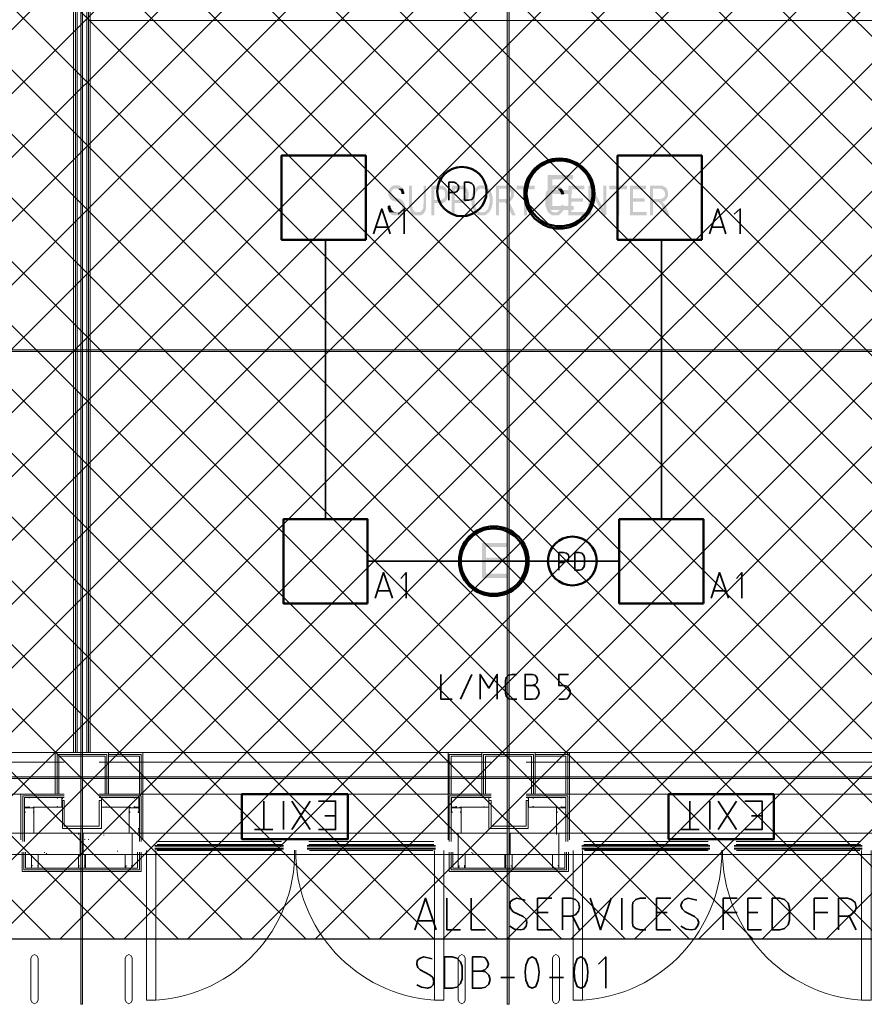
# Model space of a CAD drawing. Header units: millimetres. Extents: x 1.7 to 32.8, y 0.3 to 23.1.
# Tile 13 of 106: x 10 to 12.4, y 0.3 to 3. Entities that reach past the tile are written whole.
import ezdxf

# ---------------------------------------------------------------- set-up
doc = ezdxf.new("R2010")
doc.units = ezdxf.units.MM
doc.layers.add('PDF_Geometry', color=9, linetype='Continuous', true_color=0x808080)
doc.layers.add('PDF_Solid Fills', color=9, linetype='Continuous', true_color=0x808080)

msp = doc.modelspace()

# ---------------------------------------------------------------- hatches: boundary and pattern name
h = msp.add_hatch()
h.set_pattern_fill('ANSI37', color=256, scale=0.04)
h.paths.add_polyline_path([(13.8889, 0.4617), (4.0559, 0.4617), (4.0559, 9.4575), (13.8889, 9.4575)])
at = {"layer": 'PDF_Solid Fills', "transparency": 33554559}
for color, points in [(7, [(11.604, 2.6116), (11.5324, 2.6116), (11.5324, 2.5132), (11.6057, 2.5132), (11.6057, 2.5249), (11.5457, 2.5249), (11.5457, 2.5583), (11.6007, 2.5583), (11.6007, 2.5699), (11.5457, 2.5699), (11.5457, 2.5999), (11.604, 2.5999)]), (256, [(11.1057, 2.5833), (11.1007, 2.5833), (11.099, 2.5816), (11.0957, 2.5816), (11.094, 2.5799), (11.094, 2.5799), (11.0924, 2.5782), (11.0907, 2.5766), (11.089, 2.5749), (11.0874, 2.5733), (11.0874, 2.5716), (11.0874, 2.5716), (11.0857, 2.5683), (11.0857, 2.5666), (11.084, 2.5649), (11.084, 2.5566), (11.0857, 2.5532), (11.0857, 2.5516), (11.0874, 2.5499), (11.0874, 2.5483), (11.089, 2.5466), (11.0907, 2.5449), (11.0924, 2.5432), (11.0924, 2.5416), (11.094, 2.5416), (11.0957, 2.5399), (11.099, 2.5399), (11.1007, 2.5383), (11.1024, 2.5383), (11.1057, 2.5366), (11.109, 2.5366), (11.1107, 2.5349), (11.1124, 2.5349), (11.114, 2.5332), (11.1157, 2.5332), (11.1174, 2.5316), (11.119, 2.5316), (11.1207, 2.5299), (11.1224, 2.5283), (11.1224, 2.5266), (11.124, 2.5232), (11.124, 2.5199), (11.1224, 2.5182), (11.1224, 2.5149), (11.1207, 2.5132), (11.119, 2.5116), (11.1174, 2.5099), (11.1157, 2.5099), (11.1157, 2.5082), (11.1124, 2.5082), (11.1107, 2.5066), (11.0874, 2.5066), (11.089, 2.5049), (11.089, 2.5049), (11.0907, 2.5032), (11.0924, 2.5016), (11.094, 2.5016), (11.094, 2.4999), (11.0974, 2.4999), (11.099, 2.4983), (11.1157, 2.4983), (11.1174, 2.4999), (11.119, 2.4999), (11.1207, 2.5016), (11.1224, 2.5016), (11.124, 2.5032), (11.1257, 2.5049), (11.1257, 2.5066), (11.1274, 2.5082), (11.129, 2.5099), (11.129, 2.5116), (11.1307, 2.5132), (11.1307, 2.5299), (11.129, 2.5316), (11.129, 2.5332), (11.129, 2.5332), (11.1274, 2.5349), (11.1274, 2.5366), (11.1257, 2.5383), (11.124, 2.5399), (11.1224, 2.5416), (11.1207, 2.5432), (11.119, 2.5432), (11.1174, 2.5449), (11.114, 2.5449), (11.1124, 2.5466), (11.109, 2.5466), (11.1074, 2.5483), (11.1024, 2.5483), (11.1007, 2.5499), (11.099, 2.5499), (11.0974, 2.5516), (11.0957, 2.5516), (11.0957, 2.5532), (11.094, 2.5532), (11.094, 2.5549), (11.0924, 2.5566), (11.0924, 2.5616), (11.0924, 2.5649), (11.094, 2.5666), (11.094, 2.5683), (11.0957, 2.5699), (11.0957, 2.5699), (11.0974, 2.5716), (11.099, 2.5716), (11.1007, 2.5733), (11.1257, 2.5733), (11.124, 2.5749), (11.1224, 2.5766), (11.1207, 2.5782), (11.1207, 2.5782), (11.119, 2.5799), (11.1174, 2.5799), (11.1174, 2.5816), (11.114, 2.5816), (11.1124, 2.5833), (11.1074, 2.5833)]), (256, [(11.1507, 2.5816), (11.1424, 2.5816), (11.1424, 2.5332), (11.1424, 2.5232), (11.144, 2.5216), (11.144, 2.5149), (11.1457, 2.5132), (11.1457, 2.5116), (11.1474, 2.5082), (11.1474, 2.5066), (11.1657, 2.5066), (11.164, 2.5082), (11.1607, 2.5082), (11.159, 2.5099), (11.1574, 2.5099), (11.1557, 2.5116), (11.1557, 2.5132), (11.154, 2.5149), (11.1524, 2.5166), (11.1524, 2.5216), (11.1507, 2.5232), (11.1507, 2.5332)]), (256, [(11.1907, 2.5816), (11.184, 2.5816), (11.184, 2.5316), (11.1824, 2.5283), (11.1824, 2.5182), (11.1807, 2.5166), (11.1807, 2.5132), (11.179, 2.5132), (11.1774, 2.5116), (11.1774, 2.5099), (11.1757, 2.5099), (11.174, 2.5082), (11.169, 2.5082), (11.1657, 2.5066), (11.1474, 2.5066), (11.149, 2.5049), (11.1507, 2.5032), (11.1507, 2.5032), (11.1524, 2.5016), (11.154, 2.5016), (11.1557, 2.4999), (11.1574, 2.4999), (11.1574, 2.4983), (11.1757, 2.4983), (11.1774, 2.4999), (11.179, 2.4999), (11.1807, 2.5016), (11.1824, 2.5016), (11.184, 2.5032), (11.184, 2.5049), (11.1857, 2.5066), (11.1874, 2.5082), (11.1874, 2.5099), (11.189, 2.5116), (11.189, 2.5149), (11.1907, 2.5166), (11.1907, 2.5332)]), (256, [(11.229, 2.5816), (11.2057, 2.5816), (11.2057, 2.4983), (11.214, 2.4983), (11.214, 2.5332), (11.239, 2.5332), (11.2407, 2.5349), (11.2424, 2.5349), (11.244, 2.5366), (11.2457, 2.5383), (11.2457, 2.5383), (11.2474, 2.5399), (11.2474, 2.5416), (11.214, 2.5416), (11.214, 2.5716), (11.249, 2.5716), (11.2474, 2.5733), (11.2474, 2.5749), (11.2457, 2.5766), (11.244, 2.5782), (11.2424, 2.5782), (11.2407, 2.5799), (11.239, 2.5799), (11.2374, 2.5816), (11.2307, 2.5816)]), (256, [(11.2857, 2.5816), (11.2624, 2.5816), (11.2624, 2.4983), (11.2707, 2.4983), (11.2707, 2.5332), (11.2957, 2.5332), (11.2974, 2.5349), (11.3007, 2.5349), (11.3024, 2.5366), (11.304, 2.5383), (11.304, 2.5383), (11.3057, 2.5399), (11.3057, 2.5416), (11.2707, 2.5416), (11.2707, 2.5716), (11.3074, 2.5716), (11.3057, 2.5733), (11.304, 2.5749), (11.304, 2.5766), (11.3024, 2.5782), (11.3007, 2.5782), (11.299, 2.5799), (11.2974, 2.5799), (11.2957, 2.5816), (11.289, 2.5816)]), (256, [(11.3474, 2.5833), (11.3424, 2.5833), (11.3407, 2.5816), (11.3373, 2.5816), (11.3357, 2.5799), (11.334, 2.5799), (11.3324, 2.5782), (11.3324, 2.5766), (11.3307, 2.5766), (11.329, 2.5749), (11.3474, 2.5733), (11.3524, 2.5733), (11.354, 2.5716), (11.3557, 2.5716), (11.3574, 2.5699), (11.359, 2.5699), (11.3607, 2.5683), (11.3607, 2.5666), (11.3624, 2.5649), (11.364, 2.5632), (11.364, 2.5616), (11.3657, 2.5599), (11.3657, 2.5583), (11.3674, 2.5566), (11.3674, 2.5516), (11.369, 2.5499), (11.369, 2.5316), (11.3674, 2.5283), (11.3674, 2.5249), (11.3657, 2.5216), (11.3657, 2.5182), (11.364, 2.5166), (11.3624, 2.5149), (11.3624, 2.5132), (11.3607, 2.5116), (11.359, 2.5116), (11.3574, 2.5099), (11.3557, 2.5082), (11.3524, 2.5082), (11.3507, 2.5066), (11.3474, 2.5066), (11.3674, 2.5066), (11.369, 2.5082), (11.369, 2.5099), (11.3707, 2.5116), (11.3724, 2.5132), (11.3724, 2.5149), (11.374, 2.5182), (11.374, 2.5199), (11.3757, 2.5216), (11.3757, 2.5266), (11.3774, 2.5283), (11.3774, 2.5516), (11.3757, 2.5549), (11.3757, 2.5583), (11.374, 2.5599), (11.374, 2.5632), (11.3724, 2.5649), (11.3724, 2.5666), (11.3707, 2.5683), (11.3707, 2.5699), (11.369, 2.5716), (11.3674, 2.5733), (11.3657, 2.5749), (11.364, 2.5766), (11.364, 2.5782), (11.3624, 2.5782), (11.3607, 2.5799), (11.359, 2.5799), (11.3574, 2.5816), (11.354, 2.5816), (11.3524, 2.5833), (11.349, 2.5833)]), (256, [(11.4157, 2.5816), (11.3874, 2.5816), (11.3874, 2.4983), (11.3957, 2.4983), (11.3957, 2.5349), (11.4057, 2.5349), (11.4207, 2.5366), (11.424, 2.5366), (11.4257, 2.5383), (11.4274, 2.5383), (11.429, 2.5399), (11.4307, 2.5399), (11.4307, 2.5416), (11.4323, 2.5432), (11.434, 2.5449), (11.3957, 2.5449), (11.3957, 2.5733), (11.4157, 2.5733), (11.434, 2.5749), (11.4323, 2.5766), (11.4307, 2.5766), (11.429, 2.5782), (11.429, 2.5799), (11.4257, 2.5799), (11.424, 2.5816), (11.4174, 2.5816)]), (256, [(11.4957, 2.5816), (11.4457, 2.5816), (11.4457, 2.5716), (11.4657, 2.5716), (11.4657, 2.4983), (11.474, 2.4983), (11.474, 2.5716), (11.4957, 2.5716)]), (256, [(11.554, 2.5833), (11.549, 2.5833), (11.5474, 2.5816), (11.544, 2.5816), (11.5424, 2.5799), (11.5407, 2.5782), (11.539, 2.5782), (11.5373, 2.5766), (11.5373, 2.5749), (11.5357, 2.5749), (11.534, 2.5733), (11.5324, 2.5716), (11.5324, 2.5699), (11.5307, 2.5683), (11.529, 2.5649), (11.529, 2.5632), (11.529, 2.5632), (11.5273, 2.5616), (11.5273, 2.5549), (11.5257, 2.5532), (11.5257, 2.5266), (11.5273, 2.5249), (11.5273, 2.5216), (11.529, 2.5182), (11.529, 2.5166), (11.5307, 2.5149), (11.5307, 2.5116), (11.5324, 2.5099), (11.5324, 2.5082), (11.534, 2.5066), (11.5357, 2.5049), (11.554, 2.5066), (11.5507, 2.5066), (11.549, 2.5082), (11.5457, 2.5082), (11.544, 2.5099), (11.5424, 2.5116), (11.5424, 2.5116), (11.5407, 2.5132), (11.539, 2.5149), (11.539, 2.5166), (11.5373, 2.5182), (11.5373, 2.5199), (11.5357, 2.5232), (11.5357, 2.5266), (11.534, 2.5283), (11.534, 2.5416), (11.534, 2.5516), (11.5357, 2.5549), (11.5357, 2.5583), (11.5373, 2.5599), (11.5373, 2.5632), (11.539, 2.5649), (11.539, 2.5666), (11.5407, 2.5683), (11.5424, 2.5683), (11.5424, 2.5699), (11.544, 2.5699), (11.5457, 2.5716), (11.5474, 2.5716), (11.549, 2.5733), (11.5723, 2.5733), (11.5707, 2.5749), (11.5707, 2.5766), (11.569, 2.5782), (11.5674, 2.5782), (11.5657, 2.5799), (11.564, 2.5799), (11.564, 2.5816), (11.5607, 2.5816), (11.559, 2.5833), (11.5557, 2.5833)]), (256, [(11.6357, 2.5816), (11.5907, 2.5816), (11.5907, 2.4983), (11.6374, 2.4983), (11.6374, 2.5082), (11.599, 2.5082), (11.599, 2.5366), (11.6323, 2.5366), (11.6323, 2.5466), (11.599, 2.5466), (11.599, 2.5716), (11.6357, 2.5716)]), (256, [(11.6557, 2.5816), (11.6473, 2.5816), (11.6473, 2.4983), (11.6557, 2.4983), (11.6557, 2.5632)]), (256, [(11.7557, 2.5816), (11.7057, 2.5816), (11.7057, 2.5716), (11.7257, 2.5716), (11.7257, 2.4983), (11.734, 2.4983), (11.734, 2.5716), (11.7557, 2.5716)]), (256, [(11.809, 2.5816), (11.764, 2.5816), (11.764, 2.4983), (11.8107, 2.4983), (11.8107, 2.5082), (11.7723, 2.5082), (11.7723, 2.5366), (11.8057, 2.5366), (11.8057, 2.5466), (11.7723, 2.5466), (11.7723, 2.5716), (11.809, 2.5716)]), (256, [(11.849, 2.5816), (11.8207, 2.5816), (11.8207, 2.4983), (11.829, 2.4983), (11.829, 2.5349), (11.839, 2.5349), (11.854, 2.5366), (11.8573, 2.5366), (11.859, 2.5383), (11.8607, 2.5383), (11.8624, 2.5399), (11.8624, 2.5399), (11.864, 2.5416), (11.8657, 2.5432), (11.8673, 2.5449), (11.829, 2.5449), (11.829, 2.5733), (11.849, 2.5733), (11.8673, 2.5749), (11.8657, 2.5766), (11.864, 2.5766), (11.8624, 2.5782), (11.8607, 2.5799), (11.859, 2.5799), (11.8573, 2.5816), (11.8507, 2.5816)]), (256, [(11.1257, 2.5733), (11.1057, 2.5733), (11.1124, 2.5733), (11.114, 2.5716), (11.114, 2.5716), (11.1157, 2.5699), (11.1174, 2.5699), (11.119, 2.5683), (11.119, 2.5666), (11.1207, 2.5649), (11.1207, 2.5599), (11.1224, 2.5583), (11.129, 2.5583), (11.129, 2.5649), (11.1274, 2.5666), (11.1274, 2.5699), (11.1257, 2.5716), (11.1257, 2.5716)]), (256, [(11.249, 2.5716), (11.229, 2.5716), (11.2374, 2.5716), (11.2374, 2.5699), (11.239, 2.5699), (11.2407, 2.5683), (11.2424, 2.5666), (11.2424, 2.5649), (11.244, 2.5616), (11.244, 2.5566), (11.244, 2.5516), (11.2424, 2.5499), (11.2424, 2.5483), (11.2407, 2.5466), (11.2407, 2.5466), (11.239, 2.5449), (11.239, 2.5449), (11.2374, 2.5432), (11.234, 2.5432), (11.2323, 2.5416), (11.214, 2.5416), (11.2474, 2.5416), (11.249, 2.5432), (11.2507, 2.5449), (11.2507, 2.5483), (11.2524, 2.5499), (11.2524, 2.5583), (11.2524, 2.5649), (11.2507, 2.5666), (11.2507, 2.5699)]), (256, [(11.3074, 2.5716), (11.2874, 2.5716), (11.294, 2.5716), (11.2957, 2.5699), (11.2974, 2.5699), (11.299, 2.5683), (11.299, 2.5666), (11.3007, 2.5666), (11.3007, 2.5616), (11.3024, 2.5599), (11.3024, 2.5566), (11.3024, 2.5566), (11.3007, 2.5532), (11.3007, 2.5499), (11.299, 2.5483), (11.299, 2.5466), (11.299, 2.5466), (11.2974, 2.5449), (11.2957, 2.5449), (11.294, 2.5432), (11.2907, 2.5432), (11.289, 2.5416), (11.2707, 2.5416), (11.3057, 2.5416), (11.3074, 2.5432), (11.3074, 2.5449), (11.309, 2.5466), (11.309, 2.5499), (11.3107, 2.5532), (11.3107, 2.5583), (11.3107, 2.5632), (11.309, 2.5649), (11.309, 2.5683), (11.3074, 2.5699)]), (256, [(11.329, 2.5749), (11.3273, 2.5733), (11.3257, 2.5716), (11.3257, 2.5699), (11.3257, 2.5699), (11.324, 2.5683), (11.3224, 2.5666), (11.3224, 2.5616), (11.3207, 2.5599), (11.3207, 2.5566), (11.319, 2.5532), (11.319, 2.5416), (11.3173, 2.5399), (11.3173, 2.5383), (11.319, 2.5366), (11.319, 2.5249), (11.3207, 2.5232), (11.3207, 2.5199), (11.3224, 2.5182), (11.3224, 2.5166), (11.324, 2.5132), (11.324, 2.5116), (11.3257, 2.5099), (11.3273, 2.5082), (11.3273, 2.5066), (11.329, 2.5066), (11.3307, 2.5049), (11.3324, 2.5032), (11.3324, 2.5032), (11.334, 2.5016), (11.3357, 2.4999), (11.3373, 2.4999), (11.339, 2.4983), (11.3557, 2.4983), (11.3574, 2.4999), (11.359, 2.4999), (11.3607, 2.5016), (11.3624, 2.5032), (11.364, 2.5032), (11.364, 2.5049), (11.3657, 2.5049), (11.3674, 2.5066), (11.344, 2.5066), (11.3424, 2.5082), (11.339, 2.5082), (11.3373, 2.5099), (11.3373, 2.5116), (11.3357, 2.5116), (11.334, 2.5132), (11.3324, 2.5149), (11.3324, 2.5166), (11.3307, 2.5182), (11.3307, 2.5199), (11.329, 2.5216), (11.329, 2.5249), (11.3273, 2.5266), (11.3273, 2.5532), (11.329, 2.5566), (11.329, 2.5599), (11.3307, 2.5616), (11.3307, 2.5632), (11.3324, 2.5649), (11.3324, 2.5649), (11.334, 2.5666), (11.3357, 2.5683), (11.3373, 2.5699), (11.3373, 2.5699), (11.339, 2.5716), (11.3407, 2.5716), (11.3424, 2.5733), (11.3474, 2.5733)]), (256, [(11.434, 2.5749), (11.4157, 2.5733), (11.4174, 2.5733), (11.419, 2.5716), (11.4223, 2.5716), (11.424, 2.5699), (11.4257, 2.5699), (11.4257, 2.5683), (11.4274, 2.5666), (11.4274, 2.5649), (11.429, 2.5632), (11.429, 2.5583), (11.429, 2.5532), (11.4274, 2.5516), (11.4274, 2.5499), (11.4257, 2.5483), (11.424, 2.5483), (11.4223, 2.5466), (11.4207, 2.5466), (11.419, 2.5449), (11.3957, 2.5449), (11.434, 2.5449), (11.434, 2.5466), (11.4357, 2.5483), (11.4357, 2.5499), (11.4374, 2.5516), (11.4374, 2.5683), (11.4357, 2.5699), (11.4357, 2.5716), (11.434, 2.5716)]), (256, [(11.5723, 2.5733), (11.554, 2.5733), (11.5607, 2.5733), (11.5623, 2.5716), (11.564, 2.5699), (11.564, 2.5699), (11.5657, 2.5683), (11.5674, 2.5666), (11.5674, 2.5649), (11.569, 2.5632), (11.569, 2.5616), (11.5707, 2.5583), (11.5707, 2.5566), (11.579, 2.5583), (11.579, 2.5599), (11.5774, 2.5632), (11.5774, 2.5666), (11.5757, 2.5683), (11.574, 2.5699), (11.574, 2.5716)]), (256, [(11.8673, 2.5749), (11.849, 2.5733), (11.849, 2.5733), (11.8524, 2.5716), (11.8557, 2.5716), (11.8573, 2.5699), (11.8573, 2.5699), (11.859, 2.5683), (11.8607, 2.5666), (11.8607, 2.5649), (11.8624, 2.5632), (11.8624, 2.5583), (11.8624, 2.5532), (11.8607, 2.5516), (11.8607, 2.5499), (11.859, 2.5483), (11.8573, 2.5483), (11.8557, 2.5466), (11.854, 2.5466), (11.8524, 2.5449), (11.829, 2.5449), (11.8673, 2.5449), (11.8673, 2.5466), (11.869, 2.5483), (11.869, 2.5499), (11.8707, 2.5516), (11.8707, 2.5649), (11.869, 2.5683), (11.869, 2.5716), (11.8673, 2.5716)]), (256, [(11.089, 2.5266), (11.0824, 2.5249), (11.0824, 2.5166), (11.084, 2.5149), (11.084, 2.5132), (11.0857, 2.5099), (11.0857, 2.5082), (11.0874, 2.5066), (11.1074, 2.5066), (11.1057, 2.5082), (11.1007, 2.5082), (11.099, 2.5099), (11.0974, 2.5099), (11.0957, 2.5116), (11.094, 2.5132), (11.094, 2.5149), (11.0924, 2.5166), (11.0924, 2.5182), (11.0907, 2.5199), (11.0907, 2.5232)]), (256, [(11.4207, 2.5366), (11.4057, 2.5349), (11.4123, 2.5349), (11.414, 2.5332), (11.414, 2.5332), (11.4157, 2.5316), (11.4174, 2.5299), (11.419, 2.5283), (11.419, 2.5266), (11.4207, 2.5249), (11.4207, 2.5232), (11.4223, 2.5199), (11.4223, 2.5182), (11.424, 2.5166), (11.4323, 2.4983), (11.4423, 2.4983), (11.4323, 2.5216), (11.4323, 2.5216), (11.4307, 2.5232), (11.429, 2.5266), (11.429, 2.5283), (11.4274, 2.5299), (11.4257, 2.5316), (11.4257, 2.5316), (11.424, 2.5332), (11.424, 2.5349), (11.4223, 2.5349)]), (256, [(11.5723, 2.5283), (11.5723, 2.5283), (11.5707, 2.5249), (11.5707, 2.5199), (11.569, 2.5182), (11.569, 2.5166), (11.5674, 2.5149), (11.5657, 2.5132), (11.5657, 2.5116), (11.564, 2.5116), (11.564, 2.5099), (11.5623, 2.5099), (11.5607, 2.5082), (11.559, 2.5082), (11.5574, 2.5066), (11.554, 2.5066), (11.5357, 2.5049), (11.5373, 2.5049), (11.5373, 2.5032), (11.539, 2.5016), (11.5407, 2.5016), (11.5424, 2.4999), (11.544, 2.4999), (11.5457, 2.4983), (11.5623, 2.4983), (11.564, 2.4999), (11.5657, 2.4999), (11.5674, 2.5016), (11.5674, 2.5016), (11.569, 2.5032), (11.5707, 2.5049), (11.5723, 2.5049), (11.5723, 2.5066), (11.574, 2.5082), (11.5757, 2.5099), (11.5757, 2.5116), (11.5774, 2.5132), (11.5774, 2.5166), (11.579, 2.5182), (11.579, 2.5232), (11.5807, 2.5249)]), (256, [(11.854, 2.5366), (11.839, 2.5349), (11.8457, 2.5349), (11.8473, 2.5332), (11.8473, 2.5332), (11.849, 2.5316), (11.8507, 2.5299), (11.8524, 2.5283), (11.8524, 2.5266), (11.854, 2.5249), (11.854, 2.5232), (11.8557, 2.5199), (11.8557, 2.5182), (11.8573, 2.5166), (11.8657, 2.4983), (11.8757, 2.4983), (11.8657, 2.5216), (11.8657, 2.5216), (11.864, 2.5232), (11.8624, 2.5266), (11.8624, 2.5283), (11.8607, 2.5299), (11.859, 2.5316), (11.859, 2.5316), (11.8573, 2.5332), (11.8573, 2.5349), (11.8557, 2.5349)]), (256, [(29.8551, 2.1166), (29.8551, 2.1199), (2.9827, 2.1199), (2.9827, 2.1149), (29.8551, 2.1149)]), (7, [(11.4174, 1.5766), (11.3474, 1.5766), (11.3474, 1.4783), (11.4207, 1.4783), (11.4207, 1.4899), (11.359, 1.4899), (11.359, 1.5233), (11.414, 1.5233), (11.414, 1.5349), (11.359, 1.5349), (11.359, 1.5649), (11.4174, 1.5649)]), (256, [(29.8551, 0.915), (29.8551, 0.9183), (2.9827, 0.9183), (2.9827, 0.9133), (29.8551, 0.9133)])]:
    msp.add_hatch(color=color, dxfattribs=at).paths.add_polyline_path(points)

# ---------------------------------------------------------------- linework, layer by layer
msp.add_lwpolyline([(13.8889, 0.4617), (4.0559, 0.4617), (4.0559, 9.4575), (13.8889, 9.4575)], close=True)
at = {"layer": 'PDF_Geometry', "lineweight": 5}
for points in [[(10.2242, 22.9192), (10.2242, 22.8592), (10.219, 22.8592), (10.219, 22.9192), (10.219, 0.2783), (10.2242, 0.2783)], [(11.424, 22.9192), (11.424, 22.8592), (11.419, 22.8592), (11.419, 22.9192), (11.419, 0.2783), (11.424, 0.2783)], [(29.8551, 2.1166), (29.8551, 2.1199), (2.9827, 2.1199), (2.9827, 2.1149), (29.8551, 2.1149)], [(29.8551, 0.915), (29.8551, 0.9183), (2.9827, 0.9183), (2.9827, 0.9133), (29.8551, 0.9133)]]:
    msp.add_lwpolyline(points, close=True, dxfattribs=at)
at = {"layer": 'PDF_Geometry', "lineweight": 18}
for points in [[(10.1991, 0.9866), (10.1991, 3.2516)], [(10.2041, 0.9866), (10.2041, 3.2516)], [(10.209, 0.9866), (10.209, 3.2516)], [(10.2357, 0.9866), (10.2357, 3.2516)], [(10.2406, 0.9866), (10.2406, 3.2516)], [(10.2458, 0.9866), (10.2458, 3.2516)], [(13.7839, 3.0466), (10.2458, 3.0466)], [(9.0959, 0.9866), (10.1474, 0.9866)], [(10.3941, 0.87), (10.3941, 0.9866), (10.2973, 0.9866), (10.2224, 0.9866), (10.1474, 0.9866), (10.1474, 0.87)], [(10.1524, 0.87), (10.1524, 0.9816), (10.2224, 0.9816), (10.2923, 0.9816), (10.2923, 0.87)], [(10.1573, 0.87), (10.1573, 0.9766), (10.2224, 0.9766), (10.2874, 0.9766), (10.2874, 0.87)], [(11.3474, 0.87), (11.3474, 0.9866), (10.2973, 0.9866), (10.2973, 0.87)], [(10.3891, 0.87), (10.3891, 0.9816), (10.2973, 0.9816)], [(10.384, 0.87), (10.384, 0.9766), (10.2973, 0.9766)], [(11.2524, 0.87), (11.2524, 0.9866), (11.3474, 0.9866), (11.4223, 0.9866), (11.4973, 0.9866), (11.594, 0.9866), (11.594, 0.87)], [(11.2557, 0.87), (11.2557, 0.9816), (11.3474, 0.9816)], [(11.2607, 0.87), (11.2607, 0.9766), (11.3474, 0.9766)], [(11.3524, 0.87), (11.3524, 0.9816), (11.4223, 0.9816), (11.4924, 0.9816), (11.4924, 0.87)], [(11.3574, 0.87), (11.3574, 0.9766), (11.4223, 0.9766), (11.4873, 0.9766), (11.4873, 0.87)], [(11.4973, 0.87), (11.4973, 0.9866), (12.549, 0.9866)], [(11.589, 0.87), (11.589, 0.9816), (11.4973, 0.9816)], [(11.584, 0.87), (11.584, 0.9766), (11.4973, 0.9766)], [(9.0708, 0.96), (10.1725, 0.96)], [(10.2707, 0.96), (11.374, 0.96)], [(11.4724, 0.96), (12.574, 0.96)], [(9.1925, 0.7416), (9.1925, 0.87), (9.0708, 0.87), (10.1725, 0.87), (10.0508, 0.87), (10.0508, 0.7416)], [(10.0558, 0.76), (10.0558, 0.865), (10.1725, 0.865), (10.0558, 0.865), (10.0558, 0.7366)], [(10.0607, 0.7366), (10.0607, 0.86), (10.1725, 0.86)], [(10.1524, 0.8333), (10.1524, 0.835), (10.154, 0.835), (10.154, 0.8333), (10.1657, 0.8333), (10.1657, 0.86), (10.154, 0.86), (10.154, 0.8583), (10.1524, 0.8583), (10.1524, 0.86)], [(10.154, 0.86), (10.1675, 0.86), (10.1675, 0.8566), (10.1657, 0.8566), (10.1657, 0.8366), (10.1675, 0.835), (10.1675, 0.8333), (10.154, 0.8333)], [(10.3941, 0.7416), (10.3941, 0.87), (10.2707, 0.87), (11.374, 0.87), (11.2524, 0.87), (11.2524, 0.7416)], [(10.3891, 0.7366), (10.3891, 0.865), (10.2707, 0.865), (10.3891, 0.865), (10.3891, 0.76)], [(10.384, 0.7366), (10.384, 0.86), (10.2707, 0.86)], [(10.3691, 0.8333), (10.3691, 0.835), (10.3706, 0.835), (10.3706, 0.8333), (10.3824, 0.8333), (10.3824, 0.86), (10.3706, 0.86), (10.3706, 0.8583), (10.3691, 0.8583), (10.3691, 0.86)], [(10.3706, 0.86), (10.3824, 0.86)], [(10.384, 0.86), (10.384, 0.8566), (10.3824, 0.8566), (10.3824, 0.8366), (10.384, 0.835), (10.384, 0.8333)], [(11.2557, 0.76), (11.2557, 0.865), (11.374, 0.865), (11.2557, 0.865), (11.2557, 0.7366)], [(11.2607, 0.7366), (11.2607, 0.86), (11.374, 0.86)], [(11.2607, 0.86), (11.2607, 0.8566), (11.2624, 0.8566), (11.2624, 0.8366), (11.2607, 0.835), (11.2607, 0.8333)], [(11.2624, 0.8333), (11.2757, 0.8333), (11.2757, 0.835), (11.274, 0.835), (11.274, 0.8333), (11.2624, 0.8333), (11.2624, 0.86), (11.274, 0.86), (11.274, 0.8583), (11.2757, 0.8583), (11.2757, 0.86), (11.2624, 0.86)], [(11.594, 0.7416), (11.594, 0.87), (11.4724, 0.87), (12.574, 0.87), (12.4523, 0.87), (12.4523, 0.7416)], [(11.589, 0.7366), (11.589, 0.865), (11.4724, 0.865), (11.589, 0.865), (11.589, 0.76)], [(11.584, 0.7366), (11.584, 0.86), (11.4724, 0.86)], [(11.5574, 0.76), (11.5574, 0.8333), (11.4774, 0.8333), (11.4774, 0.835), (11.479, 0.8366), (11.479, 0.8566), (11.4774, 0.8566), (11.4774, 0.86)], [(11.4924, 0.8333), (11.4924, 0.835), (11.4907, 0.835), (11.4907, 0.8333), (11.479, 0.8333), (11.479, 0.86), (11.4907, 0.86), (11.4907, 0.8583), (11.4924, 0.8583), (11.4924, 0.86)], [(11.4907, 0.86), (11.479, 0.86)], [(10.0874, 0.8333), (10.0858, 0.8333), (10.084, 0.8316), (10.0641, 0.8316), (10.0641, 0.8333), (10.0607, 0.8333)], [(10.0607, 0.8316), (10.0607, 0.8183), (10.0623, 0.8183), (10.0623, 0.82), (10.0607, 0.82), (10.0607, 0.8316), (10.0874, 0.8316), (10.0874, 0.82), (10.0858, 0.82), (10.0858, 0.8183), (10.0874, 0.8183), (10.0874, 0.8316)], [(10.0874, 0.76), (10.0874, 0.8333), (10.1675, 0.8333)], [(10.3557, 0.76), (10.3557, 0.8333), (10.2774, 0.8333)], [(10.3557, 0.8333), (10.3591, 0.8333), (10.3591, 0.8316), (10.3808, 0.8316), (10.3808, 0.8333), (10.3824, 0.8333), (10.3824, 0.8316)], [(10.3824, 0.8183), (10.3808, 0.8183), (10.3808, 0.82), (10.3824, 0.82), (10.3824, 0.8316), (10.3557, 0.8316), (10.3557, 0.82), (10.3573, 0.82), (10.3573, 0.8183), (10.3557, 0.8183), (10.3557, 0.8316)], [(10.3824, 0.8333), (10.3706, 0.8333)], [(10.384, 0.8316), (10.384, 0.8183)], [(11.2607, 0.8316), (11.2607, 0.8183)], [(11.289, 0.8333), (11.2857, 0.8333), (11.2857, 0.8316), (11.2657, 0.8316), (11.264, 0.8333), (11.2624, 0.8333), (11.2624, 0.8316)], [(11.2624, 0.8183), (11.264, 0.8183), (11.264, 0.82), (11.2624, 0.82), (11.2624, 0.8316), (11.289, 0.8316), (11.289, 0.82), (11.2874, 0.82), (11.2874, 0.8183), (11.289, 0.8183), (11.289, 0.8316)], [(11.289, 0.76), (11.289, 0.8333), (11.3674, 0.8333)], [(11.479, 0.8333), (11.4907, 0.8333)], [(11.5574, 0.8333), (11.559, 0.8333), (11.5607, 0.8316), (11.5807, 0.8316), (11.5807, 0.8333), (11.584, 0.8333)], [(11.584, 0.8316), (11.584, 0.8183), (11.5823, 0.8183), (11.5823, 0.82), (11.584, 0.82), (11.584, 0.8316), (11.5574, 0.8316), (11.5574, 0.82), (11.559, 0.82), (11.559, 0.8183), (11.5574, 0.8183), (11.5574, 0.8316)], [(9.1625, 0.7), (10.0808, 0.7), (10.2174, 0.7), (10.2174, 0.76), (10.0808, 0.76), (9.1625, 0.76)], [(10.2124, 0.7566), (10.2124, 0.7583)], [(10.284, 0.7533), (10.284, 0.755)], [(10.3824, 0.7733), (10.3808, 0.7733), (10.3824, 0.7733), (10.3824, 0.76), (10.3591, 0.76), (10.3824, 0.76)], [(10.3641, 0.76), (11.2807, 0.76)], [(10.384, 0.76), (10.384, 0.7733)], [(11.5574, 0.7566), (11.5574, 0.7583)], [(11.564, 0.76), (12.4823, 0.76)], [(11.564, 0.7516), (11.564, 0.7533)], [(10.2307, 0.7416), (10.2307, 0.7433)], [(10.2406, 0.7416), (10.2406, 0.7433)], [(10.2675, 0.745), (10.2675, 0.7466)], [(10.789, 0.725), (10.4273, 0.725)], [(10.789, 0.7216), (10.4273, 0.7216)], [(10.784, 0.7366), (10.4325, 0.7366)], [(10.784, 0.7283), (10.4341, 0.7283)], [(10.8557, 0.725), (11.2174, 0.725)], [(10.8557, 0.7216), (11.2174, 0.7216)], [(10.8607, 0.7366), (11.2124, 0.7366)], [(10.8607, 0.7283), (11.2124, 0.7283)], [(11.989, 0.725), (11.629, 0.725)], [(11.989, 0.7216), (11.629, 0.7216)], [(11.984, 0.7366), (11.634, 0.7366)], [(11.984, 0.7283), (11.634, 0.7283)], [(12.0573, 0.725), (12.4173, 0.725)], [(12.0573, 0.7216), (12.4173, 0.7216)], [(12.0623, 0.7366), (12.4123, 0.7366)], [(12.0623, 0.7283), (12.4123, 0.7283)], [(10.054, 0.7066), (10.054, 0.6516), (10.2224, 0.6516), (10.3891, 0.6516), (10.3891, 0.7066)], [(10.0592, 0.7066), (10.0592, 0.6566), (10.2224, 0.6566), (10.384, 0.6566), (10.384, 0.7066)], [(10.0641, 0.7066), (10.0641, 0.6616), (10.2224, 0.6616), (10.379, 0.6616), (10.379, 0.7066)], [(10.1174, 0.705), (10.1174, 0.7066)], [(10.1224, 0.7016), (10.1224, 0.7033)], [(10.3223, 0.7083), (10.3223, 0.71)], [(10.3641, 0.7), (11.2807, 0.7)], [(10.4307, 0.7116), (10.4307, 0.29), (10.404, 0.29), (10.404, 0.7116)], [(10.4273, 0.7166), (10.789, 0.7166)], [(10.4273, 0.715), (10.789, 0.715)], [(10.7824, 0.7133), (10.4341, 0.7133)], [(10.7824, 0.7116), (10.4341, 0.7116)], [(11.2174, 0.7166), (10.8557, 0.7166)], [(11.2174, 0.715), (10.8557, 0.715)], [(10.8624, 0.7116), (11.2107, 0.7116)], [(11.214, 0.7116), (11.214, 0.29), (11.2407, 0.29), (11.2407, 0.7116)], [(11.2557, 0.7066), (11.2557, 0.6516), (11.4223, 0.6516), (11.5907, 0.6516), (11.5907, 0.7066)], [(11.2607, 0.7066), (11.2607, 0.6566), (11.4223, 0.6566), (11.5857, 0.6566), (11.5857, 0.7066)], [(11.2657, 0.7066), (11.2657, 0.6616), (11.4223, 0.6616), (11.5807, 0.6616), (11.5807, 0.7066)], [(11.319, 0.705), (11.319, 0.7066)], [(11.3224, 0.7016), (11.3224, 0.7033)], [(11.564, 0.7), (12.4823, 0.7)], [(11.6307, 0.7116), (11.6307, 0.29), (11.604, 0.29), (11.604, 0.7116)], [(11.629, 0.7166), (11.989, 0.7166)], [(11.629, 0.715), (11.989, 0.715)], [(11.9823, 0.7133), (11.6357, 0.7133)], [(11.984, 0.7116), (11.6357, 0.7116)], [(12.4173, 0.7166), (12.0573, 0.7166)], [(12.4173, 0.715), (12.0573, 0.715)], [(12.064, 0.7116), (12.4107, 0.7116)], [(12.4157, 0.7116), (12.4157, 0.29), (12.4423, 0.29), (12.4423, 0.7116)], [(10.0824, 0.6683), (10.0824, 0.67)], [(10.214, 0.6616), (10.2307, 0.6616), (10.2307, 0.6666), (10.2307, 0.6616), (10.2124, 0.6616), (10.2124, 0.6666), (10.2124, 0.6616), (10.214, 0.6616), (10.214, 0.6633)], [(10.2307, 0.6683), (10.2307, 0.67)], [(10.3458, 0.6666), (10.3458, 0.6683), (10.3474, 0.6683), (10.3458, 0.6683), (10.344, 0.6666), (10.344, 0.6616), (10.3641, 0.6616), (10.3641, 0.6666), (10.3623, 0.6683), (10.3607, 0.6683), (10.3623, 0.6683), (10.3623, 0.6666), (10.3623, 0.6616), (10.3458, 0.6616), (10.3458, 0.6683)], [(11.299, 0.6683), (11.299, 0.67)], [(11.414, 0.6683), (11.4157, 0.6683), (11.414, 0.6683), (11.414, 0.6616), (11.4323, 0.6616), (11.4323, 0.6666), (11.4307, 0.6666), (11.4307, 0.6683), (11.429, 0.6683), (11.4307, 0.6683), (11.4323, 0.6683), (11.4323, 0.6666), (11.4323, 0.6616), (11.4307, 0.6616), (11.414, 0.6616), (11.414, 0.6666), (11.414, 0.6683), (11.4157, 0.6683), (11.414, 0.6683), (11.414, 0.6616), (11.4323, 0.6616), (11.4323, 0.6683), (11.429, 0.6683), (11.4307, 0.6683), (11.4307, 0.6666), (11.4323, 0.6666), (11.4323, 0.6616), (11.4307, 0.6616), (11.414, 0.6616), (11.414, 0.6683), (11.414, 0.6666)], [(11.5623, 0.6683), (11.564, 0.6683), (11.564, 0.6616), (11.5457, 0.6616), (11.5457, 0.6683), (11.5474, 0.6683), (11.5457, 0.6666), (11.5457, 0.6616), (11.5474, 0.6616), (11.5623, 0.6616), (11.564, 0.6616), (11.564, 0.6666), (11.5623, 0.6683), (11.5623, 0.67)], [(11.5457, 0.6666), (11.5457, 0.6683)], [(10.0991, 0.6616), (10.0991, 0.6633)], [(11.2824, 0.6616), (11.2824, 0.6633)], [(11.4323, 0.6616), (11.4323, 0.6633)], [(11.564, 0.6616), (11.564, 0.6633)]]:
    msp.add_lwpolyline(points, dxfattribs=at)
at = {"layer": 'PDF_Geometry', "color": 3, "lineweight": 50}
for points in [[(11.0207, 2.4299), (11.0207, 2.6666), (10.784, 2.6666), (10.784, 2.4299)], [(11.9657, 2.4299), (11.9657, 2.6666), (11.729, 2.6666), (11.729, 2.4299)], [(11.0257, 1.4066), (11.0257, 1.6433), (10.789, 1.6433), (10.789, 1.4066)], [(11.9707, 1.4066), (11.9707, 1.6433), (11.734, 1.6433), (11.734, 1.4066)], [(10.9707, 0.87), (10.6724, 0.87), (10.6724, 0.7433), (10.9707, 0.7433)], [(12.169, 0.87), (11.8724, 0.87), (11.8724, 0.7433), (12.169, 0.7433)]]:
    msp.add_lwpolyline(points, close=True, dxfattribs=at)
at = {"layer": 'PDF_Geometry', "color": 7, "lineweight": 35}
for points in [[(11.254, 2.5416), (11.254, 2.5916), (11.269, 2.5916), (11.2757, 2.5882), (11.2807, 2.5833), (11.2824, 2.5766), (11.2807, 2.5699), (11.2757, 2.5649), (11.269, 2.5632), (11.254, 2.5632)], [(11.0424, 2.4466), (11.0657, 2.5166), (11.089, 2.4466)], [(11.129, 2.4466), (11.129, 2.5166), (11.1124, 2.5016)], [(11.9873, 2.4466), (12.0107, 2.5166), (12.034, 2.4466)], [(12.074, 2.4466), (12.074, 2.5166), (12.0573, 2.5016)], [(11.0824, 2.4649), (11.049, 2.4649)], [(12.0273, 2.4649), (11.994, 2.4649)], [(10.9074, 2.4299), (10.9074, 1.6433)], [(11.8524, 2.4299), (11.8524, 1.6433)], [(11.0257, 1.525), (11.734, 1.525)], [(11.564, 1.4999), (11.564, 1.5499), (11.5774, 1.5499), (11.5857, 1.5483), (11.5907, 1.5433), (11.5923, 1.5366), (11.5907, 1.5299), (11.5857, 1.525), (11.5774, 1.5216), (11.564, 1.5216)], [(11.0474, 1.4216), (11.0707, 1.4933), (11.0957, 1.4216)], [(11.134, 1.4216), (11.134, 1.4933), (11.119, 1.4766)], [(11.9923, 1.4216), (12.0157, 1.4933), (12.0407, 1.4216)], [(12.079, 1.4216), (12.079, 1.4933), (12.064, 1.4766)], [(11.089, 1.4416), (11.054, 1.4416)], [(12.0323, 1.4416), (11.999, 1.4416)], [(11.2323, 1.2066), (11.2323, 1.1366), (11.264, 1.1366)], [(11.2874, 1.1366), (11.319, 1.2066)], [(11.3424, 1.1366), (11.3424, 1.2066), (11.3674, 1.1683), (11.3907, 1.2066), (11.3907, 1.1366)], [(11.4457, 1.1366), (11.4323, 1.1366), (11.4223, 1.1383), (11.4157, 1.145), (11.414, 1.1533), (11.414, 1.19), (11.4157, 1.1983), (11.4223, 1.205), (11.4323, 1.2066), (11.4457, 1.2066)], [(11.489, 1.175), (11.4973, 1.1783), (11.5024, 1.1833), (11.504, 1.1916), (11.5024, 1.1983), (11.4973, 1.205), (11.489, 1.2066), (11.469, 1.2066), (11.469, 1.1366), (11.489, 1.1366), (11.499, 1.1383), (11.5057, 1.1466), (11.509, 1.155), (11.5057, 1.165), (11.499, 1.1733), (11.489, 1.175), (11.469, 1.175)], [(11.564, 1.1366), (11.579, 1.1366), (11.5874, 1.1383), (11.5923, 1.1433), (11.5957, 1.1516), (11.5957, 1.16), (11.5923, 1.1683), (11.5874, 1.1733), (11.579, 1.175), (11.564, 1.175), (11.564, 1.2066), (11.5907, 1.2066)], [(10.734, 0.77), (10.734, 0.85)], [(10.789, 0.85), (10.789, 0.77)], [(10.864, 0.85), (10.8124, 0.77)], [(10.864, 0.77), (10.8124, 0.85)], [(10.8874, 0.85), (10.9357, 0.85), (10.9357, 0.77), (10.8874, 0.77)], [(11.9323, 0.77), (11.9323, 0.85)], [(11.989, 0.85), (11.989, 0.77)], [(12.064, 0.85), (12.0123, 0.77)], [(12.064, 0.77), (12.0123, 0.85)], [(12.0873, 0.85), (12.1357, 0.85), (12.1357, 0.77), (12.0873, 0.77)], [(10.9357, 0.8083), (10.9057, 0.8083)], [(12.1357, 0.8083), (12.1057, 0.8083)], [(10.7591, 0.77), (10.7074, 0.77)], [(11.959, 0.77), (11.9073, 0.77)], [(11.159, 0.4883), (11.189, 0.5766), (11.219, 0.4883)], [(11.249, 0.5766), (11.249, 0.4883), (11.2874, 0.4883)], [(11.3173, 0.5766), (11.3173, 0.4883), (11.3574, 0.4883)], [(11.469, 0.5716), (11.4457, 0.5766), (11.4357, 0.5733), (11.4274, 0.5666), (11.4257, 0.5566), (11.429, 0.5466), (11.4357, 0.5383), (11.464, 0.525), (11.4724, 0.5183), (11.474, 0.5083), (11.4724, 0.4983), (11.4657, 0.49), (11.4557, 0.4883), (11.439, 0.49), (11.4257, 0.4983)], [(11.544, 0.4883), (11.504, 0.4883), (11.504, 0.5766), (11.544, 0.5766)], [(11.574, 0.4883), (11.574, 0.5766), (11.5974, 0.5766), (11.6107, 0.5733), (11.619, 0.565), (11.6223, 0.5516), (11.619, 0.54), (11.6107, 0.53), (11.5974, 0.5266), (11.574, 0.5266)], [(11.6524, 0.5766), (11.6807, 0.4883), (11.7107, 0.5766)], [(11.7407, 0.4883), (11.7407, 0.5766)], [(11.809, 0.4883), (11.7923, 0.4883), (11.7807, 0.4916), (11.7723, 0.4983), (11.7707, 0.51), (11.7707, 0.555), (11.7723, 0.565), (11.7807, 0.5733), (11.7923, 0.5766), (11.809, 0.5766)], [(11.879, 0.4883), (11.839, 0.4883), (11.839, 0.5766), (11.879, 0.5766)], [(11.9523, 0.5716), (11.9273, 0.5766), (11.9173, 0.5733), (11.9107, 0.5666), (11.9073, 0.5566), (11.9107, 0.5466), (11.919, 0.5383), (11.9457, 0.525), (11.954, 0.5183), (11.9574, 0.5083), (11.954, 0.4983), (11.9474, 0.49), (11.9373, 0.4883), (11.9223, 0.49), (11.9073, 0.4983)], [(12.0257, 0.4883), (12.0257, 0.5766), (12.0657, 0.5766)], [(12.134, 0.4883), (12.0957, 0.4883), (12.0957, 0.5766), (12.134, 0.5766)], [(12.2823, 0.4883), (12.2823, 0.5766), (12.3207, 0.5766)], [(12.3507, 0.4883), (12.3507, 0.5766), (12.3757, 0.5766), (12.3873, 0.5733), (12.3973, 0.565), (12.4007, 0.5516), (12.3973, 0.54), (12.3873, 0.53), (12.3757, 0.5266), (12.3507, 0.5266)], [(11.534, 0.5366), (11.504, 0.5366)], [(11.6023, 0.5266), (11.6223, 0.4883)], [(11.869, 0.5366), (11.839, 0.5366)], [(12.0257, 0.5366), (12.0657, 0.5366)], [(12.124, 0.5366), (12.0957, 0.5366)], [(12.2823, 0.5366), (12.3207, 0.5366)], [(12.3807, 0.5266), (12.4007, 0.4883)], [(11.2107, 0.5133), (11.169, 0.5133)], [(11.2074, 0.4067), (11.184, 0.4117), (11.174, 0.4083), (11.1657, 0.4016), (11.164, 0.3916), (11.1674, 0.3817), (11.174, 0.375), (11.2024, 0.36), (11.209, 0.3533), (11.2124, 0.3433), (11.2107, 0.3333), (11.204, 0.3267), (11.194, 0.3233), (11.1774, 0.3267), (11.164, 0.3333)], [(11.3457, 0.3717), (11.3557, 0.375), (11.3624, 0.3817), (11.3657, 0.3916), (11.3624, 0.4016), (11.3557, 0.41), (11.3457, 0.4117), (11.3207, 0.4117), (11.3207, 0.3233), (11.3457, 0.3233), (11.3574, 0.3267), (11.3674, 0.335), (11.3707, 0.3483), (11.3674, 0.36), (11.3574, 0.37), (11.3457, 0.3717), (11.3207, 0.3717)], [(11.6957, 0.3233), (11.6957, 0.4117), (11.6757, 0.3916)], [(11.4007, 0.3533), (11.439, 0.3533)], [(11.5373, 0.3533), (11.5774, 0.3533)]]:
    msp.add_lwpolyline(points, dxfattribs=at)
for points in [[(11.299, 2.5416), (11.3107, 2.5416), (11.319, 2.5432), (11.324, 2.5483), (11.3257, 2.5566), (11.3257, 2.5749), (11.324, 2.5833), (11.319, 2.5882), (11.3107, 2.5916), (11.299, 2.5916)], [(11.609, 1.4999), (11.6207, 1.4999), (11.629, 1.5016), (11.634, 1.5083), (11.6357, 1.515), (11.6357, 1.5349), (11.634, 1.5416), (11.629, 1.5483), (11.6207, 1.5499), (11.609, 1.5499)], [(12.164, 0.4883), (12.1857, 0.4883), (12.199, 0.4916), (12.209, 0.5016), (12.2123, 0.515), (12.2123, 0.55), (12.209, 0.5633), (12.199, 0.5733), (12.1857, 0.5766), (12.164, 0.5766)], [(11.2424, 0.3233), (11.264, 0.3233), (11.2774, 0.3267), (11.2874, 0.3366), (11.2924, 0.35), (11.2924, 0.385), (11.2874, 0.3983), (11.2774, 0.4083), (11.264, 0.4117), (11.2424, 0.4117)], [(11.499, 0.3283), (11.5057, 0.3466), (11.509, 0.3683), (11.5057, 0.3883), (11.499, 0.4067), (11.489, 0.4117), (11.479, 0.4067), (11.4707, 0.3883), (11.469, 0.3683), (11.4707, 0.3466), (11.479, 0.3283), (11.489, 0.3233)], [(11.6357, 0.3283), (11.644, 0.3466), (11.6457, 0.3683), (11.644, 0.3883), (11.6357, 0.4067), (11.6257, 0.4117), (11.6157, 0.4067), (11.609, 0.3883), (11.6074, 0.3683), (11.609, 0.3466), (11.6157, 0.3283), (11.6257, 0.3233)]]:
    msp.add_lwpolyline(points, close=True, dxfattribs=at)
at = {"layer": 'PDF_Geometry', "lineweight": 18}
for points in [[(10.0741, 0.835), (10.0741, 0.8333), (10.0607, 0.8333), (10.0607, 0.86), (10.0741, 0.86), (10.0741, 0.8583), (10.0741, 0.86), (10.0607, 0.86), (10.0607, 0.8333), (10.0741, 0.8333)], [(10.2907, 0.835), (10.2907, 0.8333), (10.2774, 0.8333), (10.2774, 0.86), (10.2907, 0.86), (10.2907, 0.8583), (10.2907, 0.86), (10.2774, 0.86), (10.2774, 0.8333), (10.2907, 0.8333)], [(11.354, 0.835), (11.354, 0.8333), (11.3674, 0.8333), (11.3674, 0.86), (11.354, 0.86), (11.354, 0.8583), (11.354, 0.86), (11.3674, 0.86), (11.3674, 0.8333), (11.354, 0.8333)], [(11.5707, 0.835), (11.5707, 0.8333), (11.584, 0.8333), (11.584, 0.86), (11.5707, 0.86), (11.5707, 0.8583), (11.5707, 0.86), (11.584, 0.86), (11.584, 0.8333), (11.5707, 0.8333)], [(10.2224, 0.7733), (10.2774, 0.7733), (10.2774, 0.8516), (10.2707, 0.8516), (10.2707, 0.78), (10.2224, 0.78), (10.1725, 0.78), (10.1725, 0.8516), (10.1675, 0.8516), (10.1675, 0.7733)], [(11.4223, 0.7733), (11.4774, 0.7733), (11.4774, 0.8516), (11.4724, 0.8516), (11.4724, 0.78), (11.4223, 0.78), (11.374, 0.78), (11.374, 0.8516), (11.3674, 0.8516), (11.3674, 0.7733)], [(10.0858, 0.76), (10.0874, 0.76), (10.0874, 0.7733), (10.0858, 0.7733), (10.0874, 0.7733), (10.0874, 0.76)], [(10.3641, 0.7), (10.3641, 0.76), (10.2258, 0.76), (10.2258, 0.7)], [(11.419, 0.7), (11.419, 0.76), (11.2807, 0.76), (11.2807, 0.7)], [(11.564, 0.7), (11.564, 0.76), (11.4274, 0.76), (11.4274, 0.7)], [(11.5823, 0.7733), (11.584, 0.7733), (11.584, 0.76), (11.5574, 0.76), (11.5574, 0.7733), (11.559, 0.7733), (11.5574, 0.7733), (11.5574, 0.76), (11.584, 0.76), (11.584, 0.7733)], [(10.0991, 0.7), (10.0808, 0.7), (10.0808, 0.6616), (10.0741, 0.6616), (10.0808, 0.6616), (10.0808, 0.7), (10.0991, 0.7), (10.0991, 0.6616), (10.1057, 0.6616), (10.0991, 0.6616)], [(10.2124, 0.7), (10.2323, 0.7), (10.2323, 0.6616), (10.2375, 0.6616), (10.2307, 0.6616), (10.2307, 0.7), (10.2124, 0.7), (10.2124, 0.6616), (10.2075, 0.6616), (10.2124, 0.6616)], [(10.2323, 0.7), (10.2124, 0.7), (10.2124, 0.6616), (10.2075, 0.6616), (10.2124, 0.6616), (10.2124, 0.7), (10.2307, 0.7), (10.2307, 0.6616), (10.2375, 0.6616), (10.2323, 0.6616)], [(10.344, 0.7), (10.3641, 0.7), (10.3641, 0.6616), (10.3691, 0.6616), (10.3641, 0.6616), (10.3641, 0.7), (10.344, 0.7), (10.344, 0.6616), (10.339, 0.6616), (10.344, 0.6616)], [(11.3007, 0.7), (11.2807, 0.7), (11.2807, 0.6616), (11.2757, 0.6616), (11.2807, 0.6616), (11.2807, 0.7), (11.3007, 0.7), (11.3007, 0.6616), (11.3057, 0.6616), (11.3007, 0.6616)], [(11.4123, 0.7), (11.4323, 0.7), (11.4323, 0.6616), (11.4374, 0.6616), (11.4323, 0.6616), (11.4323, 0.7), (11.414, 0.7), (11.414, 0.6616), (11.4074, 0.6616), (11.4123, 0.6616)], [(11.4323, 0.7), (11.4123, 0.7), (11.4123, 0.6616), (11.4074, 0.6616), (11.414, 0.6616), (11.414, 0.7), (11.4323, 0.7), (11.4323, 0.6616), (11.4374, 0.6616), (11.4323, 0.6616)], [(11.5457, 0.7), (11.564, 0.7), (11.564, 0.6616), (11.5707, 0.6616), (11.564, 0.6616), (11.564, 0.7), (11.5457, 0.7), (11.5457, 0.6616), (11.539, 0.6616), (11.5457, 0.6616)], [(10.0808, 0.6666), (10.0808, 0.6683), (10.0824, 0.6683), (10.0808, 0.6666), (10.0808, 0.6616), (10.0991, 0.6616), (10.0991, 0.6666), (10.0973, 0.6683), (10.0991, 0.6683), (10.0991, 0.6666), (10.0991, 0.6616), (10.0973, 0.6616), (10.0824, 0.6616), (10.0808, 0.6616)], [(10.2124, 0.6666), (10.2124, 0.6683), (10.214, 0.6683), (10.2158, 0.6683), (10.2124, 0.6683), (10.2124, 0.6616), (10.2307, 0.6616), (10.2307, 0.6683), (10.2291, 0.6683), (10.2307, 0.6683), (10.2307, 0.6666), (10.2307, 0.6683), (10.2291, 0.6683), (10.2307, 0.6683), (10.2307, 0.6616), (10.2124, 0.6616), (10.2124, 0.6666), (10.214, 0.6666), (10.214, 0.6683), (10.2158, 0.6683), (10.214, 0.6683), (10.214, 0.6666)], [(11.284, 0.6683), (11.2824, 0.6683), (11.2824, 0.6616), (11.299, 0.6616), (11.299, 0.6683), (11.2974, 0.6683), (11.299, 0.6683), (11.3007, 0.6666), (11.3007, 0.6616), (11.299, 0.6616), (11.2807, 0.6616), (11.2807, 0.6666), (11.2824, 0.6683)], [(10.0991, 0.29), (10.0957, 0.2833), (10.089, 0.28), (10.0824, 0.2833), (10.079, 0.29), (10.079, 0.4083), (10.0824, 0.415), (10.089, 0.4183), (10.0957, 0.415), (10.0991, 0.4083)], [(10.3641, 0.29), (10.3641, 0.4083), (10.3607, 0.415), (10.3542, 0.4183), (10.3474, 0.415), (10.344, 0.4083), (10.344, 0.29), (10.3474, 0.2833), (10.3542, 0.28), (10.3607, 0.2833)], [(11.3007, 0.29), (11.2974, 0.2833), (11.2907, 0.28), (11.284, 0.2833), (11.2807, 0.29), (11.2807, 0.4083), (11.284, 0.415), (11.2907, 0.4183), (11.2974, 0.415), (11.3007, 0.4083)], [(11.5657, 0.29), (11.5657, 0.4083), (11.5623, 0.415), (11.5557, 0.4183), (11.549, 0.415), (11.5457, 0.4083), (11.5457, 0.29), (11.549, 0.2833), (11.5557, 0.28), (11.5623, 0.2833)]]:
    msp.add_lwpolyline(points, close=True, dxfattribs=at)
at = {"layer": 'PDF_Geometry', "color": 3, "lineweight": 50}
for centre, radius in [((11.2914, 2.5654), 0.0693), ((11.602, 1.5256), 0.0687)]:
    msp.add_circle(centre, radius, dxfattribs=at)
at = {"layer": 'PDF_Geometry', "color": 4, "lineweight": 50}
for centre, radius in [((11.5655, 2.5597), 0.0985), ((11.5662, 2.5604), 0.0928), ((11.3811, 1.5253), 0.0979), ((11.3802, 1.5251), 0.0921)]:
    msp.add_circle(centre, radius, dxfattribs=at)
at = {"layer": 'PDF_Geometry', "lineweight": 18}
for centre, radius, start, end in [((10.4041, 0.7058), 0.4167, 273.6631, 0.7992), ((11.2419, 0.707), 0.4179, 179.3587, 266.1722), ((11.6059, 0.7058), 0.4165, 273.4142, 0.8103), ((12.4452, 0.7101), 0.4212, 179.7957, 265.9798)]:
    msp.add_arc(centre, radius, start, end, dxfattribs=at)
at = {"layer": 'PDF_Solid Fills', "lineweight": 5, "transparency": 33554559}
for points in [[(10.219, 0.2783), (10.2242, 0.2783), (10.219, 22.9192), (10.2242, 22.9192)], [(11.419, 0.2783), (11.424, 0.2783), (11.419, 22.9192), (11.424, 22.9192)]]:
    msp.add_solid(points, dxfattribs=at)
at = {"layer": 'PDF_Solid Fills', "lineweight": 18, "transparency": 33554559}
for points in [[(11.6557, 2.5816), (11.6557, 2.5632), (11.689, 2.5166), (11.689, 2.4983)], [(11.6973, 2.5816), (11.689, 2.5816), (11.6973, 2.4983), (11.689, 2.4983)]]:
    msp.add_solid(points, dxfattribs=at)

doc.saveas('drawing.dxf')
